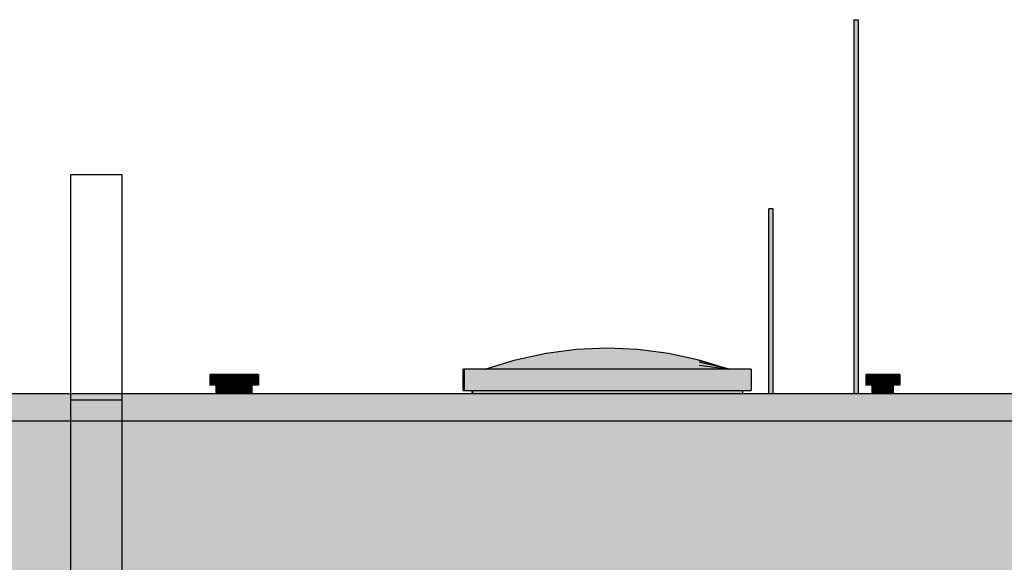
# Model space of a CAD drawing. Header units: metres. Extents: x 0 to 0.84, y 0 to 0.297.
# Tile 13 of 51: x 0.255 to 0.301, y 0.114 to 0.14. Entities that reach past the tile are written whole.
import ezdxf

# ---------------------------------------------------------------- set-up
doc = ezdxf.new("R2010")
doc.units = ezdxf.units.M
doc.layers.add('Standard', color=7, linetype='Continuous', lineweight=25)
picture_1 = doc.add_image_def('image3.jpg', size_in_pixel=(2048, 512))

msp = doc.modelspace()

# ---------------------------------------------------------------- hatches: boundary and pattern name
at = {"layer": 'Standard', "linetype": 'Continuous', "lineweight": 25, "true_color": 0xaaaaaa, "transparency": 33554687}
for points in [[(0.293952, 0.139889), (0.293938, 0.139889), (0.293938, 0.122299), (0.293952, 0.122299)], [(0.289957, 0.130989), (0.289944, 0.130989), (0.289944, 0.122299), (0.289957, 0.122299)], [(0.263657, 0.123199), (0.263657, 0.122699), (0.263766, 0.122699), (0.263766, 0.123199)], [(0.294508, 0.123199), (0.294508, 0.122699), (0.294616, 0.122699), (0.294616, 0.123199)], [(0.264025, 0.122699), (0.263957, 0.122699), (0.263957, 0.122299), (0.264025, 0.122299)], [(0.294876, 0.122699), (0.294808, 0.122699), (0.294808, 0.122299), (0.294876, 0.122299)]]:
    msp.add_hatch(color=253, dxfattribs=at).paths.add_polyline_path(points)
at = {"layer": 'Standard', "linetype": 'Continuous', "lineweight": 25, "transparency": 33554687}
for color, points in [(253, [(0.293989, 0.139889), (0.293952, 0.139889), (0.293952, 0.122299), (0.293989, 0.122299)]), (253, [(0.289994, 0.130989), (0.289957, 0.130989), (0.289957, 0.122299), (0.289994, 0.122299)]), (253, [(0.263766, 0.123199), (0.263766, 0.122699), (0.264059, 0.122699), (0.264059, 0.123199)]), (253, [(0.294616, 0.123199), (0.294616, 0.122699), (0.29491, 0.122699), (0.29491, 0.123199)]), (253, [(0.264208, 0.122699), (0.264025, 0.122699), (0.264025, 0.122299), (0.264208, 0.122299)]), (7, [(0.264208, 0.122699), (0.264025, 0.122699), (0.264025, 0.122322), (0.264183, 0.122423), (0.264208, 0.122441)]), (7, [(0.264459, 0.122699), (0.264208, 0.122699), (0.264208, 0.122441), (0.264459, 0.122521)]), (7, [(0.264708, 0.122699), (0.264459, 0.122699), (0.264459, 0.122521), (0.264681, 0.122521), (0.264708, 0.122529)]), (7, [(0.264891, 0.122699), (0.264708, 0.122699), (0.264708, 0.122529), (0.264891, 0.122529)]), (7, [(0.264957, 0.122699), (0.264891, 0.122699), (0.264891, 0.122529), (0.264933, 0.122481), (0.264957, 0.122481)]), (7, [(0.265153, 0.122699), (0.264957, 0.122699), (0.264957, 0.122459), (0.265153, 0.122521)]), (7, [(0.265402, 0.122699), (0.265153, 0.122699), (0.265153, 0.122521), (0.265375, 0.122521), (0.265402, 0.122529)]), (7, [(0.265585, 0.122699), (0.265402, 0.122699), (0.265402, 0.122529), (0.265585, 0.122529)]), (7, [(0.265651, 0.122699), (0.265585, 0.122699), (0.265585, 0.122529), (0.265627, 0.122481), (0.265651, 0.122481)]), (253, [(0.295059, 0.122699), (0.294876, 0.122699), (0.294876, 0.122299), (0.295059, 0.122299)]), (7, [(0.295059, 0.122699), (0.294876, 0.122699), (0.294876, 0.122322), (0.295034, 0.122423), (0.295059, 0.122441)]), (7, [(0.29531, 0.122699), (0.295059, 0.122699), (0.295059, 0.122441), (0.29531, 0.122521)]), (7, [(0.295559, 0.122699), (0.29531, 0.122699), (0.29531, 0.122521), (0.295532, 0.122521), (0.295559, 0.122529)]), (7, [(0.295742, 0.122699), (0.295559, 0.122699), (0.295559, 0.122529), (0.295742, 0.122529)]), (7, [(0.295808, 0.122699), (0.295742, 0.122699), (0.295742, 0.122529), (0.295784, 0.122481), (0.295808, 0.122481)])]:
    msp.add_hatch(color=color, dxfattribs=at).paths.add_polyline_path(points)
at = {"layer": 'Standard', "linetype": 'Continuous', "lineweight": 25, "true_color": 0xbababa, "transparency": 33554687}
for points in [[(0.294039, 0.139889), (0.293989, 0.139889), (0.293989, 0.122299), (0.294039, 0.122299)], [(0.290044, 0.130989), (0.289994, 0.130989), (0.289994, 0.122299), (0.290044, 0.122299)], [(0.264059, 0.123199), (0.264059, 0.122699), (0.26446, 0.122699), (0.26446, 0.123199)], [(0.29491, 0.123199), (0.29491, 0.122699), (0.295311, 0.122699), (0.295311, 0.123199)], [(0.264459, 0.122699), (0.264208, 0.122699), (0.264208, 0.122299), (0.264459, 0.122299)], [(0.265153, 0.122699), (0.264957, 0.122699), (0.264957, 0.122299), (0.265153, 0.122299)], [(0.29531, 0.122699), (0.295059, 0.122699), (0.295059, 0.122299), (0.29531, 0.122299)]]:
    msp.add_hatch(color=9, dxfattribs=at).paths.add_polyline_path(points)
at = {"layer": 'Standard', "linetype": 'Continuous', "lineweight": 25, "true_color": 0xc2c2c2, "transparency": 33554687}
for points in [[(0.294089, 0.139889), (0.294039, 0.139889), (0.294039, 0.122299), (0.294089, 0.122299)], [(0.290094, 0.130989), (0.290044, 0.130989), (0.290044, 0.122299), (0.290094, 0.122299)], [(0.26446, 0.123199), (0.26446, 0.122699), (0.264859, 0.122699), (0.264859, 0.123199)], [(0.265553, 0.122699), (0.265553, 0.123199), (0.265257, 0.123199), (0.265257, 0.122699)], [(0.295311, 0.123199), (0.295311, 0.122699), (0.29571, 0.122699), (0.29571, 0.123199)], [(0.264708, 0.122699), (0.264459, 0.122699), (0.264459, 0.122299), (0.264708, 0.122299)], [(0.265402, 0.122699), (0.265153, 0.122699), (0.265153, 0.122299), (0.265402, 0.122299)], [(0.295559, 0.122699), (0.29531, 0.122699), (0.29531, 0.122299), (0.295559, 0.122299)]]:
    msp.add_hatch(color=9, dxfattribs=at).paths.add_polyline_path(points)
at = {"layer": 'Standard', "linetype": 'Continuous', "lineweight": 25, "true_color": 0xc3c3c3, "transparency": 33554687}
for points in [[(0.294125, 0.139889), (0.294089, 0.139889), (0.294089, 0.122299), (0.294125, 0.122299)], [(0.290131, 0.130989), (0.290094, 0.130989), (0.290094, 0.122299), (0.290131, 0.122299)], [(0.264859, 0.123199), (0.264859, 0.122699), (0.265151, 0.122699), (0.265151, 0.123199)], [(0.265553, 0.123199), (0.265553, 0.122699), (0.265845, 0.122699), (0.265845, 0.123199)], [(0.29571, 0.123199), (0.29571, 0.122699), (0.296002, 0.122699), (0.296002, 0.123199)], [(0.264891, 0.122699), (0.264708, 0.122699), (0.264708, 0.122299), (0.264891, 0.122299)], [(0.265585, 0.122699), (0.265402, 0.122699), (0.265402, 0.122299), (0.265585, 0.122299)], [(0.295742, 0.122699), (0.295559, 0.122699), (0.295559, 0.122299), (0.295742, 0.122299)]]:
    msp.add_hatch(color=9, dxfattribs=at).paths.add_polyline_path(points)
at = {"layer": 'Standard', "linetype": 'Continuous', "lineweight": 25, "true_color": 0xbdbdbd, "transparency": 33554687}
for points in [[(0.294138, 0.139889), (0.294125, 0.139889), (0.294125, 0.122299), (0.294138, 0.122299)], [(0.290144, 0.130989), (0.290131, 0.130989), (0.290131, 0.122299), (0.290144, 0.122299)], [(0.265151, 0.123199), (0.265151, 0.122699), (0.265257, 0.122699), (0.265257, 0.123199)], [(0.265845, 0.123199), (0.265845, 0.122699), (0.265951, 0.122699), (0.265951, 0.123199)], [(0.296002, 0.123199), (0.296002, 0.122699), (0.296108, 0.122699), (0.296108, 0.123199)], [(0.264957, 0.122699), (0.264891, 0.122699), (0.264891, 0.122299), (0.264957, 0.122299)], [(0.265651, 0.122699), (0.265585, 0.122699), (0.265585, 0.122299), (0.265651, 0.122299)], [(0.295808, 0.122699), (0.295742, 0.122699), (0.295742, 0.122299), (0.295808, 0.122299)]]:
    msp.add_hatch(color=9, dxfattribs=at).paths.add_polyline_path(points)
at = {"layer": 'Standard', "linetype": 'Continuous', "lineweight": 25, "true_color": 0xc9dee7, "transparency": 33554687}
for points in [[(0.279467, 0.124198), (0.278029, 0.123885), (0.279471, 0.124151)], [(0.278033, 0.123858), (0.279471, 0.124151), (0.278029, 0.123885)], [(0.276604, 0.123448), (0.278041, 0.123639), (0.2766, 0.123448)], [(0.27658, 0.123448), (0.276584, 0.123448), (0.276591, 0.123449), (0.276595, 0.12345)]]:
    msp.add_hatch(color=254, dxfattribs=at).paths.add_polyline_path(points)
at = {"layer": 'Standard', "linetype": 'Continuous', "lineweight": 25, "true_color": 0xcbe0e9, "transparency": 33554687}
for points in [[(0.279471, 0.124151), (0.278033, 0.123858), (0.279475, 0.12401)], [(0.280904, 0.124385), (0.279467, 0.124198), (0.280908, 0.124327)], [(0.279471, 0.124151), (0.280908, 0.124327), (0.279467, 0.124198)], [(0.278037, 0.123776), (0.279475, 0.12401), (0.278033, 0.123858)]]:
    msp.add_hatch(color=254, dxfattribs=at).paths.add_polyline_path(points)
at = {"layer": 'Standard', "linetype": 'Continuous', "lineweight": 25, "true_color": 0xcde2eb, "transparency": 33554687}
for points in [[(0.280908, 0.124327), (0.279471, 0.124151), (0.280912, 0.124151)], [(0.279475, 0.12401), (0.280912, 0.124151), (0.279471, 0.124151)], [(0.278041, 0.123639), (0.276604, 0.123448), (0.278045, 0.123448)], [(0.279475, 0.12401), (0.278037, 0.123776), (0.279479, 0.123776)], [(0.278041, 0.123639), (0.279479, 0.123776), (0.278037, 0.123776)]]:
    msp.add_hatch(color=254, dxfattribs=at).paths.add_polyline_path(points)
at = {"layer": 'Standard', "linetype": 'Continuous', "lineweight": 25, "true_color": 0xcee4ed, "transparency": 33554687}
for points in [[(0.280912, 0.124151), (0.279475, 0.12401), (0.280916, 0.123858)], [(0.282346, 0.124385), (0.280908, 0.124327), (0.28235, 0.124198)], [(0.280912, 0.124151), (0.28235, 0.124198), (0.280908, 0.124327)], [(0.283779, 0.124385), (0.283783, 0.124327), (0.285217, 0.124198)], [(0.285221, 0.124151), (0.285217, 0.124198), (0.283783, 0.124327)], [(0.278045, 0.123448), (0.279483, 0.123448), (0.278041, 0.123639)], [(0.279479, 0.123776), (0.280916, 0.123858), (0.279475, 0.12401)], [(0.28667, 0.123448), (0.286666, 0.123639), (0.285233, 0.123448)]]:
    msp.add_hatch(color=254, dxfattribs=at).paths.add_polyline_path(points)
at = {"layer": 'Standard', "linetype": 'Continuous', "lineweight": 25, "true_color": 0xcce1ea, "transparency": 33554687}
for points in [[(0.282342, 0.124448), (0.280904, 0.124385), (0.282346, 0.124385)], [(0.280908, 0.124327), (0.282346, 0.124385), (0.280904, 0.124385)]]:
    msp.add_hatch(color=254, dxfattribs=at).paths.add_polyline_path(points)
at = {"layer": 'Standard', "linetype": 'Continuous', "lineweight": 25, "true_color": 0xd0e6ef, "transparency": 33554687}
for points in [[(0.28235, 0.124198), (0.280912, 0.124151), (0.282354, 0.123885)], [(0.280916, 0.123858), (0.282354, 0.123885), (0.280912, 0.124151)], [(0.283783, 0.124327), (0.283787, 0.124151), (0.285221, 0.124151)], [(0.285225, 0.12401), (0.285221, 0.124151), (0.283787, 0.124151)], [(0.285217, 0.124198), (0.285221, 0.124151), (0.286654, 0.123885)], [(0.285229, 0.123776), (0.285225, 0.12401), (0.283791, 0.123858)], [(0.286662, 0.123776), (0.286658, 0.123858), (0.285225, 0.12401)], [(0.286654, 0.123885), (0.286658, 0.123858), (0.288031, 0.123466)]]:
    msp.add_hatch(color=254, dxfattribs=at).paths.add_polyline_path(points)
at = {"layer": 'Standard', "linetype": 'Continuous', "lineweight": 25, "true_color": 0xcde3ec, "transparency": 33554687}
for points in [[(0.282342, 0.124448), (0.282346, 0.124385), (0.283779, 0.124385)], [(0.283783, 0.124327), (0.283779, 0.124385), (0.282346, 0.124385)]]:
    msp.add_hatch(color=254, dxfattribs=at).paths.add_polyline_path(points)
at = {"layer": 'Standard', "linetype": 'Continuous', "lineweight": 25, "true_color": 0xcfe5ee, "transparency": 33554687}
for points in [[(0.282346, 0.124385), (0.28235, 0.124198), (0.283783, 0.124327)], [(0.283787, 0.124151), (0.283783, 0.124327), (0.28235, 0.124198)], [(0.286658, 0.123858), (0.286654, 0.123885), (0.285221, 0.124151)], [(0.279479, 0.123776), (0.278041, 0.123639), (0.279483, 0.123448)], [(0.286666, 0.123639), (0.286662, 0.123776), (0.285229, 0.123776)]]:
    msp.add_hatch(color=254, dxfattribs=at).paths.add_polyline_path(points)
at = {"layer": 'Standard', "linetype": 'Continuous', "lineweight": 25, "true_color": 0xd1e7f0, "transparency": 33554687}
for points in [[(0.28235, 0.124198), (0.282354, 0.123885), (0.283787, 0.124151)], [(0.283791, 0.123858), (0.283787, 0.124151), (0.282354, 0.123885)], [(0.285221, 0.124151), (0.285225, 0.12401), (0.286658, 0.123858)], [(0.280916, 0.123858), (0.279479, 0.123776), (0.28092, 0.123448)], [(0.279483, 0.123448), (0.28092, 0.123448), (0.279479, 0.123776)], [(0.285233, 0.123448), (0.285229, 0.123776), (0.283795, 0.123448)], [(0.286658, 0.123858), (0.286662, 0.123776), (0.28808, 0.123452)], [(0.286666, 0.123639), (0.28667, 0.123448), (0.288104, 0.123448)]]:
    msp.add_hatch(color=254, dxfattribs=at).paths.add_polyline_path(points)
at = {"layer": 'Standard', "linetype": 'Continuous', "lineweight": 25, "true_color": 0xd2e8f1, "transparency": 33554687}
for points in [[(0.283787, 0.124151), (0.283791, 0.123858), (0.285225, 0.12401)], [(0.282354, 0.123885), (0.280916, 0.123858), (0.282358, 0.123448)], [(0.28092, 0.123448), (0.282358, 0.123448), (0.280916, 0.123858)], [(0.283795, 0.123448), (0.283791, 0.123858), (0.282358, 0.123448)], [(0.285225, 0.12401), (0.285229, 0.123776), (0.286662, 0.123776)], [(0.285229, 0.123776), (0.285233, 0.123448), (0.286666, 0.123639)], [(0.286662, 0.123776), (0.286666, 0.123639), (0.288094, 0.123449)]]:
    msp.add_hatch(color=254, dxfattribs=at).paths.add_polyline_path(points)
at = {"layer": 'Standard', "linetype": 'Continuous', "lineweight": 25, "true_color": 0xc6dbe4, "transparency": 33554687}
for points in [[(0.278029, 0.123885), (0.276592, 0.123448), (0.278033, 0.123858)], [(0.276596, 0.123448), (0.278033, 0.123858), (0.276592, 0.123448)], [(0.276588, 0.123448), (0.276592, 0.123448), (0.276652, 0.123466)]]:
    msp.add_hatch(color=254, dxfattribs=at).paths.add_polyline_path(points)
at = {"layer": 'Standard', "linetype": 'Continuous', "lineweight": 25, "true_color": 0xc8dde6, "transparency": 33554687}
msp.add_hatch(color=254, dxfattribs=at).paths.add_polyline_path([(0.278033, 0.123858), (0.276596, 0.123448), (0.278037, 0.123776)])
at = {"layer": 'Standard', "linetype": 'Continuous', "lineweight": 25, "true_color": 0xc7dce5, "transparency": 33554687}
for points in [[(0.2766, 0.123448), (0.278037, 0.123776), (0.276596, 0.123448)], [(0.276584, 0.123448), (0.276588, 0.123448), (0.276604, 0.123452)]]:
    msp.add_hatch(color=254, dxfattribs=at).paths.add_polyline_path(points)
at = {"layer": 'Standard', "linetype": 'Continuous', "lineweight": 25, "true_color": 0xcadfe8, "transparency": 33554687}
msp.add_hatch(color=254, dxfattribs=at).paths.add_polyline_path([(0.278037, 0.123776), (0.2766, 0.123448), (0.278041, 0.123639)])
at = {"layer": 'Standard', "linetype": 'Continuous', "lineweight": 25, "true_color": 0xd3e9f2, "transparency": 33554687}
for points in [[(0.282354, 0.123885), (0.282358, 0.123448), (0.283791, 0.123858)], [(0.283791, 0.123858), (0.283795, 0.123448), (0.285229, 0.123776)]]:
    msp.add_hatch(color=254, dxfattribs=at).paths.add_polyline_path(points)
at = {"layer": 'Standard', "linetype": 'Continuous', "lineweight": 25, "true_color": 0xd8d8d8, "transparency": 33554687}
for points in [[(0.275611, 0.123448), (0.275573, 0.123448), (0.275573, 0.122448), (0.275611, 0.122448)], [(0.27601, 0.122448), (0.275974, 0.122448), (0.275974, 0.122299), (0.27601, 0.122299)], [(0.288709, 0.122448), (0.27601, 0.122448), (0.27601, 0.122299), (0.288709, 0.122299)]]:
    msp.add_hatch(color=254, dxfattribs=at).paths.add_polyline_path(points)
at = {"layer": 'Standard', "linetype": 'Continuous', "lineweight": 25, "true_color": 0xf3f3f3, "transparency": 33554687}
for points in [[(0.289111, 0.123448), (0.275611, 0.123448), (0.275611, 0.122448), (0.289111, 0.122448)], [(0.351872, 0.121299), (0.350033, 0.121299), (0.350033, 0.120999), (0.350033, 0.120999), (0.16117, 0.120999), (0.16117, 0.118299), (0.351872, 0.118299)], [(0.351872, 0.118299), (0.16117, 0.118299), (0.16117, 0.113799), (0.351872, 0.113799)]]:
    msp.add_hatch(color=7, dxfattribs=at).paths.add_polyline_path(points)
at = {"layer": 'Standard', "linetype": 'Continuous', "lineweight": 25, "true_color": 0xd1d1d1, "transparency": 33554687}
msp.add_hatch(color=254, dxfattribs=at).paths.add_polyline_path([(0.15884, 0.122299), (0.15884, 0.120999), (0.350033, 0.120999), (0.350033, 0.122299)])
at = {"layer": 'Standard', "linetype": 'Continuous', "lineweight": 25, "transparency": 33554687}
h = msp.add_hatch(color=7, dxfattribs=at)
h.paths.add_polyline_path([(0.351872, 0.121299), (0.350033, 0.121299), (0.350033, 0.121157), (0.351731, 0.121158), (0.351731, 0.120858), (0.351872, 0.120858)])
h.paths.add_polyline_path([(0.350033, 0.120999), (0.350033, 0.120999), (0.16117, 0.120999), (0.16117, 0.12079), (0.349891, 0.120857)])

# ---------------------------------------------------------------- linework, layer by layer
at = {"layer": 'Standard', "color": 7, "linetype": 'Continuous', "lineweight": 25, "transparency": 33554687}
for p, q in [((0.293938, 0.139889), (0.293938, 0.122299)), ((0.293938, 0.139889), (0.293952, 0.139889)), ((0.293952, 0.139889), (0.293989, 0.139889)), ((0.293989, 0.139889), (0.294039, 0.139889)), ((0.294039, 0.139889), (0.294089, 0.139889)), ((0.294089, 0.139889), (0.294125, 0.139889)), ((0.294125, 0.139889), (0.294138, 0.139889)), ((0.294138, 0.139889), (0.294138, 0.122299)), ((0.289944, 0.122299), (0.289944, 0.130989)), ((0.289957, 0.130989), (0.289944, 0.130989)), ((0.289994, 0.130989), (0.289957, 0.130989)), ((0.290044, 0.130989), (0.289994, 0.130989)), ((0.290094, 0.130989), (0.290044, 0.130989)), ((0.290131, 0.130989), (0.290094, 0.130989)), ((0.290144, 0.130989), (0.290131, 0.130989)), ((0.290144, 0.122299), (0.290144, 0.130989)), ((0.278029, 0.123885), (0.279467, 0.124198)), ((0.279467, 0.124198), (0.280904, 0.124385)), ((0.280904, 0.124385), (0.282342, 0.124448)), ((0.282342, 0.124448), (0.283779, 0.124385)), ((0.283779, 0.124385), (0.285217, 0.124198)), ((0.285217, 0.124198), (0.286654, 0.123885)), ((0.276592, 0.123448), (0.278029, 0.123885)), ((0.286654, 0.123885), (0.288031, 0.123466)), ((0.28808, 0.123452), (0.286658, 0.123858)), ((0.288094, 0.123449), (0.286662, 0.123776)), ((0.286666, 0.123639), (0.288104, 0.123448)), ((0.263657, 0.123199), (0.263657, 0.122699)), ((0.263766, 0.123199), (0.263657, 0.123199)), ((0.264059, 0.123199), (0.263766, 0.123199)), ((0.26446, 0.123199), (0.264059, 0.123199)), ((0.264859, 0.123199), (0.26446, 0.123199)), ((0.265151, 0.123199), (0.264859, 0.123199)), ((0.265257, 0.123199), (0.265151, 0.123199)), ((0.265553, 0.123199), (0.265257, 0.123199)), ((0.265257, 0.123199), (0.265257, 0.122699)), ((0.265845, 0.123199), (0.265553, 0.123199)), ((0.265951, 0.123199), (0.265845, 0.123199)), ((0.265951, 0.123199), (0.265951, 0.122699)), ((0.275573, 0.122448), (0.275573, 0.123448)), ((0.275611, 0.123448), (0.275573, 0.123448)), ((0.275611, 0.123448), (0.275611, 0.122448)), ((0.289111, 0.123448), (0.275611, 0.123448)), ((0.27658, 0.123448), (0.276589, 0.123449)), ((0.276584, 0.123448), (0.276604, 0.123452)), ((0.276588, 0.123448), (0.276652, 0.123466)), ((0.289111, 0.123448), (0.289111, 0.122448)), ((0.294508, 0.123199), (0.294508, 0.122699)), ((0.294616, 0.123199), (0.294508, 0.123199)), ((0.29491, 0.123199), (0.294616, 0.123199)), ((0.295311, 0.123199), (0.29491, 0.123199)), ((0.29571, 0.123199), (0.295311, 0.123199)), ((0.296002, 0.123199), (0.29571, 0.123199)), ((0.296108, 0.123199), (0.296002, 0.123199)), ((0.296108, 0.123199), (0.296108, 0.122699)), ((0.263766, 0.122699), (0.263657, 0.122699)), ((0.264059, 0.122699), (0.263766, 0.122699)), ((0.263957, 0.122299), (0.263957, 0.122699)), ((0.26446, 0.122699), (0.264059, 0.122699)), ((0.264859, 0.122699), (0.26446, 0.122699)), ((0.265151, 0.122699), (0.264859, 0.122699)), ((0.264957, 0.122299), (0.264957, 0.122699)), ((0.265257, 0.122699), (0.265151, 0.122699)), ((0.265553, 0.122699), (0.265257, 0.122699)), ((0.265845, 0.122699), (0.265553, 0.122699)), ((0.265651, 0.122299), (0.265651, 0.122699)), ((0.265951, 0.122699), (0.265845, 0.122699)), ((0.294616, 0.122699), (0.294508, 0.122699)), ((0.29491, 0.122699), (0.294616, 0.122699)), ((0.294808, 0.122299), (0.294808, 0.122699)), ((0.295311, 0.122699), (0.29491, 0.122699)), ((0.29571, 0.122699), (0.295311, 0.122699)), ((0.296002, 0.122699), (0.29571, 0.122699)), ((0.295808, 0.122299), (0.295808, 0.122699)), ((0.296108, 0.122699), (0.296002, 0.122699)), ((0.15884, 0.122299), (0.350033, 0.122299)), ((0.275573, 0.122448), (0.275611, 0.122448)), ((0.275611, 0.122448), (0.289111, 0.122448)), ((0.275974, 0.122448), (0.275974, 0.122299)), ((0.27601, 0.122448), (0.27601, 0.122299)), ((0.288709, 0.122448), (0.288709, 0.122299)), ((0.350033, 0.120999), (0.15884, 0.120999))]:
    msp.add_line(p, q, dxfattribs=at)

# ---------------------------------------------------------------- pictures from other files: only their frames are drawn
image = msp.add_image(picture_1, insert=(0.257118, 0.105599), size_in_units=(0.0024, 0.027), dxfattribs=at)
image = msp.add_image(picture_1, insert=(0.257118, 0.113799), size_in_units=(0.0024, 0.0082), dxfattribs=at)

doc.saveas('drawing.dxf')
